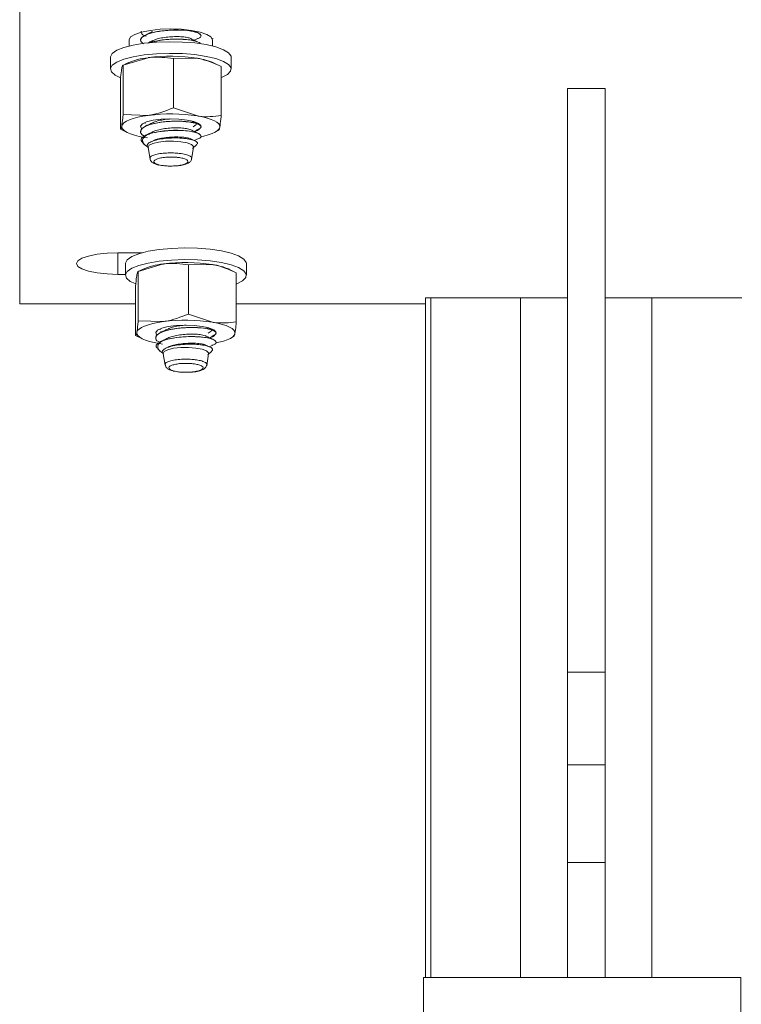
# Model space of a CAD drawing. Header units: millimetres. Extents: x -172 to 1038, y -1779 to -162.
# Tile 56 of 63: x 888 to 983, y -371 to -241. Entities that reach past the tile are written whole.
import ezdxf

# ---------------------------------------------------------------- set-up
doc = ezdxf.new("R2010")
doc.units = ezdxf.units.MM

msp = doc.modelspace()

# ---------------------------------------------------------------- linework, layer by layer
at = {"color": 7, "linetype": 'Continuous', "lineweight": 15}
for p, q in [((887.54, -278.34), (887.54, -239.52)), ((911, -242.44), (910.63, -242.26)), ((910.64, -242.26), (910.65, -242.26)), ((902.04, -244.22), (902.04, -243.4)), ((903.54, -243.46), (903.54, -243.47)), ((910.64, -243.47), (911.03, -243.27)), ((911.54, -242.87), (911.54, -242.86)), ((913.13, -243.25), (912.99, -243.18)), ((913.04, -243.4), (913.04, -244.22)), ((899.54, -245.73), (899.54, -247.27)), ((901.22, -246.78), (904.56, -245.78)), ((907.89, -245.89), (911.05, -245.86)), ((907.89, -245.89), (907.89, -252.4)), ((915.54, -247.27), (915.54, -245.73)), ((901.78, -246.49), (901.19, -246.79)), ((901.22, -246.78), (901.22, -253.29)), ((914.21, -246.94), (913.29, -246.49)), ((914.21, -246.94), (914.21, -253.45)), ((900.87, -248.72), (900.87, -255.23)), ((960.04, -249.87), (965.04, -249.87)), ((960.04, -249.87), (960.04, -327.14)), ((965.04, -249.87), (965.04, -327.14)), ((907.89, -252.4), (911.05, -253.49)), ((901.22, -253.29), (904.56, -253.41)), ((900.87, -255.23), (901.78, -255.68)), ((904.14, -254.5), (904.14, -254.46)), ((910.64, -255.54), (910.99, -255.37)), ((911.54, -254.94), (911.54, -254.93)), ((913.29, -255.68), (913.89, -255.39)), ((903.54, -255.53), (903.54, -255.54)), ((904.03, -256.32), (904.45, -256.38)), ((910.54, -256.7), (910.09, -256.48)), ((910.63, -256.75), (911.03, -256.56)), ((911.54, -256.15), (911.54, -256.14)), ((903.81, -257.02), (904.12, -257.31)), ((904.54, -257.65), (904.79, -259.19)), ((905.13, -256.81), (904.88, -256.93)), ((910.29, -259.25), (910.53, -257.64)), ((910.43, -257.81), (910.95, -257.32)), ((900.54, -271.61), (903.73, -271.61)), ((901.54, -273.03), (901.54, -274.58)), ((903.22, -274.09), (906.56, -273.08)), ((909.89, -273.2), (913.05, -273.16)), ((909.89, -273.2), (909.89, -279.71)), ((917.54, -274.58), (917.54, -273.03)), ((901.54, -274.46), (900.54, -274.46)), ((903.78, -273.8), (903.19, -274.09)), ((903.22, -274.09), (903.22, -280.6)), ((916.21, -274.25), (915.29, -273.8)), ((916.21, -274.25), (916.21, -280.76)), ((902.87, -276.03), (902.87, -282.54)), ((941.96, -277.56), (941.26, -277.56)), ((941.26, -367.56), (941.26, -277.56)), ((941.96, -367.56), (941.96, -277.56)), ((941.96, -277.56), (953.84, -277.56)), ((953.84, -277.56), (960.04, -277.56)), ((965.04, -277.56), (971.23, -277.56)), ((971.23, -277.56), (983.11, -277.56)), ((902.87, -278.34), (887.54, -278.34)), ((941.26, -278.34), (916.21, -278.34)), ((909.89, -279.71), (913.05, -280.79)), ((903.22, -280.6), (906.56, -280.71)), ((902.87, -282.54), (903.78, -282.99)), ((905.54, -282.84), (905.54, -282.85)), ((906.14, -281.8), (906.14, -281.76)), ((912.64, -282.85), (912.99, -282.67)), ((913.54, -282.25), (913.54, -282.24)), ((915.29, -282.99), (915.89, -282.7)), ((906.03, -283.63), (906.45, -283.69)), ((907.13, -284.11), (906.88, -284.23)), ((912.54, -284), (912.09, -283.78)), ((912.63, -284.06), (913.03, -283.86)), ((913.54, -283.45), (913.54, -283.44)), ((905.81, -284.33), (906.12, -284.62)), ((906.54, -284.96), (906.79, -286.49)), ((912.29, -286.55), (912.53, -284.95)), ((912.43, -285.11), (912.95, -284.63)), ((960.04, -327.14), (965.04, -327.14)), ((960.04, -339.39), (960.04, -327.14)), ((965.04, -327.14), (965.04, -339.39)), ((965.04, -339.39), (960.04, -339.39)), ((960.04, -339.39), (960.04, -342.36)), ((965.04, -339.39), (965.04, -342.36)), ((960.04, -367.56), (960.04, -342.36)), ((965.04, -342.36), (965.04, -367.56)), ((960.04, -352.33), (965.04, -352.33)), ((940.99, -367.56), (940.99, -477.56)), ((940.99, -367.56), (982.99, -367.56)), ((982.99, -367.56), (982.99, -477.56))]:
    msp.add_line(p, q, dxfattribs=at)
at = {"color": 8, "linetype": 'Continuous', "lineweight": 15}
for p, q in [((900.54, -274.46), (900.54, -271.61)), ((953.84, -277.56), (953.84, -367.56)), ((971.23, -277.56), (971.23, -367.56))]:
    msp.add_line(p, q, dxfattribs=at)
at = {"color": 7, "linetype": 'Continuous', "lineweight": 15, "flags": 128}
for points in [[(902.04, -243.4), (902.22, -243.03), (902.77, -242.69), (903.65, -242.39), (904.79, -242.17), (906.11, -242.02), (907.54, -241.97), (908.96, -242.02), (910.29, -242.17), (911.43, -242.39), (912.3, -242.69), (912.85, -243.03), (913.04, -243.4)], [(905.64, -243.72), (904.01, -243.87), (902.55, -244.11), (901.32, -244.42), (900.38, -244.8), (899.78, -245.22), (899.54, -245.66), (899.54, -245.73)], [(915.54, -245.73), (915.51, -245.57), (915.19, -245.13), (914.52, -244.72), (913.51, -244.35), (912.23, -244.05), (910.73, -243.83), (909.07, -243.7), (907.35, -243.66), (905.64, -243.72)], [(905.64, -245.26), (904.01, -245.41), (902.55, -245.65), (901.32, -245.97), (900.38, -246.35), (899.78, -246.77), (899.54, -247.21), (899.67, -247.66), (900.18, -248.08), (900.8, -248.39)], [(914.21, -248.42), (914.26, -248.39), (915.04, -247.99), (915.46, -247.56), (915.51, -247.11), (915.19, -246.67), (914.52, -246.26), (913.51, -245.9), (912.23, -245.6), (910.73, -245.37), (909.07, -245.24), (907.35, -245.2), (905.64, -245.26)], [(904.56, -253.41), (903.83, -253.52), (903.16, -253.66), (902.57, -253.82), (902.07, -254), (901.66, -254.19), (901.34, -254.39), (901.14, -254.61), (901.04, -254.82)], [(911.5, -254.77), (911.22, -254.5), (910.59, -254.24), (909.7, -254.03), (908.61, -253.91), (907.43, -253.87), (906.25, -253.92), (905.19, -254.06), (904.34, -254.28), (903.77, -254.55), (903.54, -254.86)], [(914.03, -254.98), (914.01, -254.76), (913.89, -254.55), (913.65, -254.33), (913.31, -254.13), (912.87, -253.94), (912.34, -253.77), (911.73, -253.62), (911.05, -253.49)], [(901.04, -254.82), (901.06, -255.04), (901.19, -255.26), (901.42, -255.47), (901.76, -255.68), (902.2, -255.86), (902.73, -256.04), (903.34, -256.19), (904.03, -256.32)], [(903.54, -254.86), (903.66, -255.16), (903.67, -255.17)], [(904.31, -254.78), (904.27, -254.74), (904.22, -254.7)], [(910.92, -254.6), (910.86, -254.68), (910.49, -254.93)], [(911.56, -256.23), (911.91, -256.15), (912.5, -255.99), (913.01, -255.81), (913.42, -255.62), (913.73, -255.42), (913.93, -255.2), (914.03, -254.98)], [(904.54, -257.65), (904.54, -257.63), (904.68, -257.36), (905.15, -257.13), (905.91, -256.95), (906.85, -256.84), (907.88, -256.83), (908.86, -256.9), (909.69, -257.06), (910.27, -257.28), (910.53, -257.53), (910.53, -257.64)], [(907.64, -271.02), (906.01, -271.17), (904.55, -271.41), (903.32, -271.73), (902.38, -272.11), (901.78, -272.53), (901.54, -272.97), (901.54, -273.03)], [(917.54, -273.03), (917.51, -272.87), (917.19, -272.43), (916.52, -272.02), (915.51, -271.66), (914.23, -271.36), (912.73, -271.13), (911.07, -271), (909.35, -270.96), (907.64, -271.02)], [(900.54, -274.46), (899.11, -274.41), (897.79, -274.27), (896.65, -274.04), (895.77, -273.74), (895.22, -273.4), (895.04, -273.03), (895.22, -272.66), (895.77, -272.32), (896.65, -272.03), (897.79, -271.8), (899.11, -271.66), (900.54, -271.61)], [(907.64, -272.57), (906.01, -272.72), (904.55, -272.96), (903.32, -273.27), (902.38, -273.65), (901.78, -274.07), (901.54, -274.51), (901.67, -274.96), (902.18, -275.39), (902.8, -275.69)], [(916.21, -275.72), (916.26, -275.7), (917.04, -275.3), (917.46, -274.87), (917.51, -274.42), (917.19, -273.98), (916.52, -273.57), (915.51, -273.2), (914.23, -272.9), (912.73, -272.68), (911.07, -272.55), (909.35, -272.51), (907.64, -272.57)], [(906.56, -280.71), (905.83, -280.83), (905.16, -280.97), (904.57, -281.12), (904.07, -281.3), (903.66, -281.49), (903.34, -281.7), (903.14, -281.91), (903.04, -282.13)], [(913.5, -282.08), (913.22, -281.8), (912.59, -281.54), (911.7, -281.34), (910.61, -281.21), (909.43, -281.17), (908.25, -281.23), (907.19, -281.37), (906.34, -281.59), (905.77, -281.86), (905.54, -282.16)], [(916.03, -282.29), (916.01, -282.07), (915.89, -281.85), (915.65, -281.64), (915.31, -281.44), (914.87, -281.25), (914.34, -281.08), (913.73, -280.92), (913.05, -280.79)], [(903.04, -282.13), (903.06, -282.35), (903.19, -282.57), (903.42, -282.78), (903.76, -282.98), (904.2, -283.17), (904.73, -283.34), (905.34, -283.49), (906.03, -283.63)], [(905.54, -282.16), (905.66, -282.47), (905.67, -282.48)], [(906.31, -282.08), (906.27, -282.05), (906.22, -282)], [(912.92, -281.9), (912.86, -281.99), (912.49, -282.24)], [(913.56, -283.53), (913.91, -283.45), (914.5, -283.29), (915.01, -283.12), (915.42, -282.93), (915.73, -282.72), (915.93, -282.51), (916.03, -282.29)], [(906.54, -284.96), (906.54, -284.93), (906.68, -284.67), (907.15, -284.43), (907.91, -284.25), (908.85, -284.15), (909.88, -284.13), (910.86, -284.21), (911.69, -284.36), (912.27, -284.58), (912.53, -284.84), (912.53, -284.95)]]:
    msp.add_lwpolyline(points, dxfattribs=at)
at = {"color": 7, "linetype": 'Continuous', "lineweight": 15}
for centre, radius, start, end in [((905.51, -255.25), 9.52, 95.7709, 113.0828), ((907.52, -268.79), 23.21, 81.2594, 97.3447), ((909.9, -254.21), 8.43, 66.254, 82.1795), ((907.52, -276.43), 23.21, 81.2602, 97.3441), ((910.64, -254.53), 0.977, 281.8442, 336.8211), ((905.43, -259.21), 3.38, 109.6412, 111.6673), ((907.51, -282.56), 9.52, 95.7703, 113.0834), ((909.52, -296.1), 23.21, 81.2602, 97.3442), ((911.9, -281.51), 8.43, 66.2552, 82.1777), ((909.52, -303.73), 23.21, 81.2602, 97.3442), ((912.64, -281.84), 0.977, 281.8443, 336.8216), ((907.43, -286.52), 3.39, 109.6414, 111.6646)]:
    msp.add_arc(centre, radius, start, end, dxfattribs=at)
for points, knots in [([(903.92, -243.93), (903.74, -243.78), (903.37, -243.46), (903.79, -242.95), (904.82, -242.5), (906.46, -242.18), (908.45, -242.07), (910.21, -242.21), (911.32, -242.52), (911.62, -242.87), (911.48, -243.16), (911.04, -243.25), (910.98, -243.27)], [0, 0, 0, 0, 0.094174, 0.200093, 0.307542, 0.413253, 0.539366, 0.66431, 0.770538, 0.877724, 0.983564, 1, 1, 1, 1]), ([(911.49, -242.86), (911.5, -242.81), (911.52, -242.69), (911.2, -242.5), (910.55, -242.29), (909.59, -242.15), (908.48, -242.09), (907.39, -242.12), (906.26, -242.23), (905.2, -242.41), (904.31, -242.7), (903.77, -243.02), (903.52, -243.28), (903.57, -243.42), (903.58, -243.46)], [0, 0, 0, 0, 0.05337, 0.13414, 0.231772, 0.340051, 0.421207, 0.515868, 0.597074, 0.694728, 0.793502, 0.885873, 0.970738, 1, 1, 1, 1]), ([(904.28, -242.94), (904.12, -242.87), (903.62, -242.68), (903.62, -242.43), (903.62, -242.26)], [0, 0, 0, 0, 0.323602, 1, 1, 1, 1]), ([(905.13, -242.32), (904.97, -242.39), (904.66, -242.55), (904.34, -242.71), (904.19, -242.79)], [0, 0, 0, 0, 0.499817, 1, 1, 1, 1]), ([(905.13, -243.52), (904.97, -243.6), (904.75, -243.71), (904.52, -243.83), (904.45, -243.86)], [0, 0, 0, 0, 0.694602, 1, 1, 1, 1]), ([(910.98, -243.65), (910.97, -243.64), (910.78, -243.55), (910.14, -243.43), (909.17, -243.33), (908.41, -243.31), (907.91, -243.32), (907.51, -243.33), (906.75, -243.38), (905.77, -243.51), (904.98, -243.68), (904.68, -243.81), (904.6, -243.84)], [0, 0, 0, 0, 0.018079, 0.194299, 0.33341, 0.480971, 0.500781, 0.534312, 0.642371, 0.79945, 0.94689, 1, 1, 1, 1]), ([(904.71, -243.83), (905.1, -243.71), (906, -243.44), (907.87, -243.29), (909.65, -243.36), (910.87, -243.58), (911.52, -243.82), (911.47, -243.95), (911.46, -243.96)], [0, 0, 0, 0, 0.178772, 0.406616, 0.597673, 0.791988, 0.983314, 1, 1, 1, 1]), ([(905.14, -243.53), (905.27, -243.47), (905.57, -243.32), (906.28, -243.16), (907.13, -243.03), (908.03, -242.98), (908.88, -242.99), (909.61, -243.06), (909.93, -243.15), (910.09, -243.2)], [0, 0, 0, 0, 0.11402, 0.261792, 0.410736, 0.560907, 0.707885, 0.858173, 1, 1, 1, 1]), ([(911, -243.65), (910.85, -243.57), (910.55, -243.42), (910.24, -243.27), (910.09, -243.19)], [0, 0, 0, 0, 0.500077, 1, 1, 1, 1]), ([(904.56, -245.78), (904.63, -245.77), (905.76, -245.63), (906.86, -245.76), (907.89, -245.89)], [0, 0, 0, 0, 0.070216, 1, 1, 1, 1]), ([(911.05, -245.86), (911.12, -245.87), (912.19, -246.06), (913.23, -246.52), (914.21, -246.94)], [0, 0, 0, 0, 0.070216, 1, 1, 1, 1]), ([(901.04, -247.19), (901.03, -247.29), (900.97, -247.65), (900.91, -248.27), (900.87, -248.72)], [0, 0, 0, 0, 0.268633, 1, 1, 1, 1]), ([(901.22, -246.78), (901.21, -246.78), (901.15, -246.77), (901.09, -247.01), (901.04, -247.19)], [0, 0, 0, 0, 0.257553, 1, 1, 1, 1]), ([(904.56, -253.41), (904.63, -253.4), (905.76, -253.24), (906.86, -252.81), (907.89, -252.4)], [0, 0, 0, 0, 0.0702157, 1, 1, 1, 1]), ([(901.22, -253.29), (901.21, -253.46), (901.15, -254.1), (901.09, -254.52), (901.04, -254.82)], [0, 0, 0, 0, 0.257554, 1, 1, 1, 1]), ([(911.52, -254.93), (911.52, -254.89), (911.51, -254.77), (911.29, -254.62), (911.03, -254.53), (910.95, -254.5), (910.92, -254.49), (910.91, -254.48), (910.91, -254.48), (910.91, -254.48), (910.91, -254.48), (910.91, -254.48), (910.91, -254.48), (910.91, -254.48), (910.91, -254.48), (910.91, -254.48), (910.91, -254.48), (910.84, -254.46), (910.47, -254.36), (909.71, -254.23), (908.61, -254.17), (907.46, -254.19), (906.34, -254.29), (905.47, -254.44), (904.88, -254.59), (904.3, -254.79), (903.86, -255.02), (903.65, -255.23), (903.55, -255.38), (903.58, -255.48), (903.6, -255.53)], [0, 0, 0, 0, 0.045437, 0.142813, 0.165633, 0.177046, 0.1799, 0.180256, 0.180345, 0.180368, 0.180378, 0.180381, 0.180382, 0.180392, 0.180432, 0.180596, 0.180943, 0.182597, 0.211205, 0.330645, 0.419974, 0.492259, 0.607295, 0.684762, 0.721452, 0.783746, 0.883507, 0.92643, 0.954401, 1, 1, 1, 1]), ([(905.15, -254.4), (905.19, -254.37), (905.38, -254.26), (905.94, -254.1), (906.72, -253.95), (907.28, -253.9), (907.56, -253.88)], [0, 0, 0, 0, 0.095149, 0.407575, 0.714557, 1, 1, 1, 1]), ([(911, -254.51), (910.85, -254.44), (910.61, -254.32), (910.36, -254.19), (910.27, -254.15)], [0, 0, 0, 0, 0.617356, 1, 1, 1, 1]), ([(911.05, -253.49), (911.12, -253.5), (912.19, -253.67), (913.23, -253.56), (914.21, -253.45)], [0, 0, 0, 0, 0.070215, 1, 1, 1, 1]), ([(914.21, -253.45), (914.19, -253.62), (914.13, -254.26), (914.07, -254.68), (914.03, -254.98)], [0, 0, 0, 0, 0.257551, 1, 1, 1, 1]), ([(901.04, -254.82), (901.03, -254.9), (900.97, -255.2), (900.91, -255.22), (900.87, -255.23)], [0, 0, 0, 0, 0.268633, 1, 1, 1, 1]), ([(904.08, -256.14), (904.02, -256.11), (903.6, -255.94), (903.45, -255.53), (903.8, -254.99), (905.08, -254.49), (906.92, -254.21), (908.77, -254.17), (910.3, -254.31), (911.37, -254.61), (911.73, -255.01), (911.2, -255.24), (910.96, -255.34)], [0, 0, 0, 0, 0.018844, 0.122943, 0.22585, 0.34848, 0.469624, 0.573388, 0.677051, 0.780238, 0.902724, 1, 1, 1, 1]), ([(911.51, -256.14), (911.49, -256.07), (911.46, -255.91), (910.99, -255.7), (910.25, -255.52), (909.29, -255.41), (908.15, -255.37), (906.96, -255.43), (905.84, -255.57), (904.88, -255.78), (904.43, -255.97), (904.18, -256.07)], [0, 0, 0, 0, 0.101566, 0.213382, 0.324655, 0.443482, 0.545462, 0.673174, 0.785946, 0.88501, 1, 1, 1, 1]), ([(905.13, -254.39), (904.97, -254.47), (904.66, -254.62), (904.34, -254.78), (904.19, -254.86)], [0, 0, 0, 0, 0.499815, 1, 1, 1, 1]), ([(904.3, -256.03), (904.46, -255.96), (904.99, -255.75), (906.26, -255.5), (908, -255.37), (909.76, -255.44), (911.17, -255.71), (911.64, -256.11), (911.48, -256.42), (911.06, -256.53), (910.98, -256.55)], [0, 0, 0, 0, 0.066164, 0.207246, 0.350697, 0.49169, 0.659659, 0.826683, 0.968037, 1, 1, 1, 1]), ([(905.13, -255.6), (905.13, -255.6), (905.27, -255.51), (905.74, -255.36), (906.51, -255.19), (907.39, -255.08), (908.28, -255.05), (909.1, -255.08), (909.73, -255.16), (909.97, -255.24), (910.07, -255.27)], [0, 0, 0, 0, 0.003831, 0.154774, 0.302331, 0.45288, 0.602662, 0.750714, 0.901799, 1, 1, 1, 1]), ([(911, -255.72), (910.85, -255.65), (910.55, -255.5), (910.24, -255.34), (910.09, -255.27)], [0, 0, 0, 0, 0.50008, 1, 1, 1, 1]), ([(914.03, -254.98), (914.01, -255.06), (913.97, -255.31), (913.92, -255.33), (913.89, -255.34)], [0, 0, 0, 0, 0.338831, 1, 1, 1, 1]), ([(903.83, -257), (903.74, -256.91), (903.52, -256.7), (903.67, -256.37), (904.03, -256.16), (904.18, -256.07)], [0, 0, 0, 0, 0.290493, 0.684628, 1, 1, 1, 1]), ([(904.3, -256.03), (904.11, -256.18), (903.75, -256.5), (903.82, -257), (904.07, -257.35), (904.38, -257.5), (904.42, -257.52)], [0, 0, 0, 0, 0.326297, 0.658882, 0.962309, 1, 1, 1, 1]), ([(905.13, -255.6), (904.97, -255.68), (904.66, -255.83), (904.34, -255.99), (904.19, -256.07)], [0, 0, 0, 0, 0.499814, 1, 1, 1, 1]), ([(904.59, -257.71), (904.52, -257.65), (904.34, -257.49), (904.43, -257.21), (904.84, -256.92), (905.56, -256.66), (906.53, -256.49), (907.63, -256.39), (908.75, -256.4), (909.76, -256.5), (910.56, -256.68), (911.01, -256.92), (911.15, -257.13), (910.98, -257.26), (910.93, -257.3)], [0, 0, 0, 0, 0.052053, 0.137839, 0.223565, 0.311699, 0.400179, 0.489997, 0.581212, 0.672753, 0.766684, 0.860567, 0.956611, 1, 1, 1, 1]), ([(905.14, -256.81), (905.27, -256.75), (905.58, -256.6), (906.29, -256.44), (907.15, -256.31), (908.05, -256.26), (908.89, -256.28), (909.62, -256.35), (909.94, -256.44), (910.09, -256.48)], [0, 0, 0, 0, 0.116303, 0.26401, 0.41302, 0.563152, 0.710135, 0.860445, 1, 1, 1, 1]), ([(904.8, -259.09), (904.81, -259.19), (904.84, -259.39), (905.06, -259.63), (905.39, -259.83), (905.75, -259.93), (905.97, -259.99), (905.98, -259.99)], [0, 0, 0, 0, 0.166989, 0.350745, 0.596811, 0.976202, 1, 1, 1, 1]), ([(907.99, -260.11), (908.14, -260.1), (908.53, -260.07), (908.99, -259.99), (909.43, -259.86), (909.74, -259.71), (909.85, -259.5), (909.7, -259.3), (909.3, -259.13), (908.76, -259.01), (908.13, -258.94), (907.44, -258.92), (906.69, -258.97), (906.03, -259.07), (905.54, -259.23), (905.28, -259.42), (905.27, -259.62), (905.5, -259.81), (905.81, -259.91), (905.95, -259.95)], [0, 0, 0, 0, 0.037686, 0.102527, 0.134593, 0.199414, 0.264524, 0.329266, 0.393141, 0.456137, 0.500096, 0.562774, 0.625457, 0.688084, 0.751245, 0.815307, 0.880155, 0.945261, 1, 1, 1, 1]), ([(908.19, -260.1), (908.34, -260.09), (908.79, -260.06), (909.42, -259.92), (909.9, -259.72), (910.23, -259.43), (910.27, -259.19), (910.29, -259.09)], [0, 0, 0, 0, 0.144024, 0.412384, 0.705986, 0.879625, 1, 1, 1, 1]), ([(905.95, -259.95), (906.06, -259.98), (906.24, -260.02), (906.55, -260.07), (906.76, -260.09), (906.88, -260.1), (906.9, -260.1)], [0, 0, 0, 0, 0.401294, 0.674873, 0.948412, 1, 1, 1, 1]), ([(906.9, -260.1), (906.99, -260.11), (907.21, -260.12), (907.54, -260.13), (907.82, -260.12), (907.96, -260.11), (907.99, -260.11)], [0, 0, 0, 0, 0.261197, 0.600251, 0.914316, 1, 1, 1, 1]), ([(906.56, -273.08), (906.63, -273.07), (907.76, -272.93), (908.86, -273.07), (909.89, -273.2)], [0, 0, 0, 0, 0.070214, 1, 1, 1, 1]), ([(913.05, -273.16), (913.12, -273.18), (914.19, -273.36), (915.23, -273.82), (916.21, -274.25)], [0, 0, 0, 0, 0.0702149, 1, 1, 1, 1]), ([(903.04, -274.5), (903.03, -274.6), (902.97, -274.96), (902.91, -275.58), (902.87, -276.03)], [0, 0, 0, 0, 0.2686343, 1, 1, 1, 1]), ([(903.22, -274.09), (903.21, -274.09), (903.15, -274.07), (903.09, -274.32), (903.04, -274.5)], [0, 0, 0, 0, 0.257551, 1, 1, 1, 1]), ([(906.56, -280.71), (906.63, -280.7), (907.76, -280.54), (908.86, -280.11), (909.89, -279.71)], [0, 0, 0, 0, 0.070214, 1, 1, 1, 1]), ([(903.22, -280.6), (903.21, -280.77), (903.15, -281.41), (903.09, -281.82), (903.04, -282.13)], [0, 0, 0, 0, 0.257552, 1, 1, 1, 1]), ([(906.08, -283.44), (906.02, -283.41), (905.6, -283.25), (905.45, -282.84), (905.8, -282.29), (907.08, -281.79), (908.92, -281.52), (910.77, -281.47), (912.3, -281.61), (913.37, -281.92), (913.73, -282.31), (913.2, -282.54), (912.96, -282.64)], [0, 0, 0, 0, 0.0188442, 0.1229435, 0.2258502, 0.3484804, 0.4696242, 0.5733878, 0.6770516, 0.7802382, 0.9027247, 1, 1, 1, 1]), ([(913.52, -282.24), (913.52, -282.2), (913.52, -282.07), (913.29, -281.93), (913.03, -281.83), (912.95, -281.8), (912.92, -281.79), (912.91, -281.79), (912.91, -281.79), (912.91, -281.79), (912.91, -281.79), (912.91, -281.79), (912.91, -281.79), (912.91, -281.79), (912.91, -281.79), (912.91, -281.79), (912.91, -281.79), (912.84, -281.77), (912.48, -281.66), (911.71, -281.54), (910.61, -281.48), (909.46, -281.49), (908.34, -281.59), (907.47, -281.75), (906.88, -281.9), (906.3, -282.09), (905.86, -282.33), (905.65, -282.54), (905.55, -282.69), (905.58, -282.78), (905.6, -282.84)], [0, 0, 0, 0, 0.045437, 0.142813, 0.165634, 0.177046, 0.1799, 0.180256, 0.180345, 0.180368, 0.180379, 0.180381, 0.180382, 0.180392, 0.180432, 0.180595, 0.180942, 0.182597, 0.211205, 0.330645, 0.419974, 0.492259, 0.607294, 0.684762, 0.721451, 0.783746, 0.883506, 0.926429, 0.9544, 1, 1, 1, 1]), ([(907.15, -281.7), (907.19, -281.68), (907.38, -281.56), (907.94, -281.41), (908.72, -281.25), (909.28, -281.21), (909.56, -281.18)], [0, 0, 0, 0, 0.095149, 0.407578, 0.714557, 1, 1, 1, 1]), ([(913, -281.82), (912.85, -281.74), (912.61, -281.62), (912.36, -281.5), (912.27, -281.45)], [0, 0, 0, 0, 0.617355, 1, 1, 1, 1]), ([(913.05, -280.79), (913.12, -280.81), (914.19, -280.97), (915.23, -280.86), (916.21, -280.76)], [0, 0, 0, 0, 0.070215, 1, 1, 1, 1]), ([(916.21, -280.76), (916.19, -280.92), (916.13, -281.57), (916.07, -281.98), (916.03, -282.29)], [0, 0, 0, 0, 0.257552, 1, 1, 1, 1]), ([(903.04, -282.13), (903.03, -282.21), (902.97, -282.51), (902.91, -282.53), (902.87, -282.54)], [0, 0, 0, 0, 0.268634, 1, 1, 1, 1]), ([(913.51, -283.44), (913.49, -283.37), (913.46, -283.22), (912.99, -283), (912.25, -282.82), (911.29, -282.72), (910.15, -282.68), (908.96, -282.73), (907.84, -282.88), (906.88, -283.09), (906.43, -283.27), (906.18, -283.37)], [0, 0, 0, 0, 0.101567, 0.213382, 0.324655, 0.443482, 0.545462, 0.673174, 0.785946, 0.88501, 1, 1, 1, 1]), ([(907.13, -281.7), (906.97, -281.77), (906.66, -281.93), (906.34, -282.09), (906.19, -282.16)], [0, 0, 0, 0, 0.499814, 1, 1, 1, 1]), ([(906.3, -283.33), (906.46, -283.26), (906.99, -283.06), (908.26, -282.8), (910, -282.67), (911.76, -282.74), (913.17, -283.02), (913.64, -283.41), (913.48, -283.72), (913.06, -283.83), (912.98, -283.85)], [0, 0, 0, 0, 0.066163, 0.207246, 0.350697, 0.49169, 0.659659, 0.826683, 0.968038, 1, 1, 1, 1]), ([(907.13, -282.9), (907.13, -282.9), (907.27, -282.81), (907.74, -282.66), (908.51, -282.49), (909.39, -282.39), (910.28, -282.35), (911.1, -282.39), (911.73, -282.47), (911.97, -282.55), (912.07, -282.58)], [0, 0, 0, 0, 0.003831, 0.154773, 0.302331, 0.45288, 0.602663, 0.750714, 0.901798, 1, 1, 1, 1]), ([(913, -283.03), (912.85, -282.95), (912.55, -282.8), (912.24, -282.65), (912.09, -282.57)], [0, 0, 0, 0, 0.500077, 1, 1, 1, 1]), ([(916.03, -282.29), (916.01, -282.37), (915.97, -282.61), (915.92, -282.63), (915.89, -282.64)], [0, 0, 0, 0, 0.338831, 1, 1, 1, 1]), ([(905.83, -284.31), (905.74, -284.22), (905.52, -284), (905.67, -283.67), (906.03, -283.46), (906.18, -283.37)], [0, 0, 0, 0, 0.290496, 0.68463, 1, 1, 1, 1]), ([(906.3, -283.33), (906.11, -283.49), (905.75, -283.8), (905.82, -284.3), (906.07, -284.66), (906.38, -284.81), (906.42, -284.82)], [0, 0, 0, 0, 0.3262969, 0.6588823, 0.9623075, 1, 1, 1, 1]), ([(907.13, -282.9), (906.97, -282.98), (906.66, -283.14), (906.34, -283.29), (906.19, -283.37)], [0, 0, 0, 0, 0.499818, 1, 1, 1, 1]), ([(906.59, -285.02), (906.52, -284.96), (906.34, -284.8), (906.43, -284.52), (906.84, -284.22), (907.56, -283.97), (908.53, -283.79), (909.63, -283.7), (910.75, -283.7), (911.76, -283.8), (912.56, -283.98), (913.01, -284.22), (913.15, -284.44), (912.98, -284.56), (912.93, -284.6)], [0, 0, 0, 0, 0.052053, 0.137839, 0.223566, 0.3117, 0.40018, 0.489998, 0.581212, 0.672753, 0.766685, 0.860567, 0.956611, 1, 1, 1, 1]), ([(907.14, -284.12), (907.27, -284.06), (907.58, -283.91), (908.29, -283.74), (909.15, -283.62), (910.05, -283.56), (910.89, -283.58), (911.62, -283.65), (911.94, -283.74), (912.09, -283.78)], [0, 0, 0, 0, 0.116303, 0.26401, 0.41302, 0.563154, 0.710135, 0.860445, 1, 1, 1, 1]), ([(906.8, -286.4), (906.81, -286.49), (906.84, -286.7), (907.06, -286.93), (907.39, -287.13), (907.75, -287.24), (907.97, -287.3), (907.98, -287.3)], [0, 0, 0, 0, 0.166988, 0.350746, 0.596809, 0.976205, 1, 1, 1, 1]), ([(909.99, -287.41), (910.14, -287.4), (910.53, -287.37), (910.99, -287.29), (911.43, -287.17), (911.74, -287.01), (911.85, -286.81), (911.7, -286.61), (911.3, -286.43), (910.76, -286.32), (910.13, -286.25), (909.44, -286.23), (908.69, -286.27), (908.03, -286.38), (907.54, -286.53), (907.28, -286.72), (907.27, -286.93), (907.5, -287.12), (907.81, -287.21), (907.95, -287.26)], [0, 0, 0, 0, 0.037686, 0.102527, 0.134593, 0.199415, 0.264525, 0.329266, 0.39314, 0.456137, 0.500097, 0.562774, 0.625458, 0.688084, 0.751245, 0.815307, 0.880156, 0.945261, 1, 1, 1, 1]), ([(910.19, -287.41), (910.34, -287.4), (910.79, -287.37), (911.42, -287.22), (911.9, -287.03), (912.23, -286.74), (912.27, -286.49), (912.29, -286.39)], [0, 0, 0, 0, 0.1440238, 0.4123836, 0.7059871, 0.879626, 1, 1, 1, 1]), ([(907.95, -287.26), (908.06, -287.28), (908.24, -287.33), (908.55, -287.37), (908.76, -287.4), (908.88, -287.4), (908.9, -287.41)], [0, 0, 0, 0, 0.401297, 0.674877, 0.948417, 1, 1, 1, 1]), ([(908.9, -287.41), (908.99, -287.41), (909.21, -287.43), (909.54, -287.43), (909.82, -287.42), (909.96, -287.41), (909.99, -287.41)], [0, 0, 0, 0, 0.261203, 0.60025, 0.914315, 1, 1, 1, 1])]:
    msp.add_open_spline(points, degree=3, knots=knots, dxfattribs=at)
at = {"color": 8, "linetype": 'Continuous', "lineweight": 15}
for points, knots in [([(904.82, -259.08), (904.81, -259.03), (904.79, -258.91), (905.11, -258.71), (905.69, -258.53), (906.5, -258.41), (907.41, -258.37), (908.25, -258.4), (909.02, -258.48), (909.69, -258.62), (910.15, -258.82), (910.35, -258.99), (910.29, -259.08), (910.28, -259.09)], [0, 0, 0, 0, 0.062876, 0.169531, 0.274888, 0.379586, 0.48451, 0.589377, 0.662913, 0.768365, 0.875201, 0.983255, 1, 1, 1, 1]), ([(906.82, -286.39), (906.81, -286.34), (906.79, -286.21), (907.11, -286.02), (907.69, -285.84), (908.5, -285.72), (909.41, -285.67), (910.25, -285.7), (911.02, -285.78), (911.69, -285.92), (912.15, -286.13), (912.35, -286.29), (912.29, -286.38), (912.28, -286.4)], [0, 0, 0, 0, 0.062876, 0.169532, 0.274888, 0.379586, 0.48451, 0.589377, 0.662913, 0.768365, 0.875201, 0.983256, 1, 1, 1, 1])]:
    msp.add_open_spline(points, degree=3, knots=knots, dxfattribs=at)

doc.saveas('drawing.dxf')
